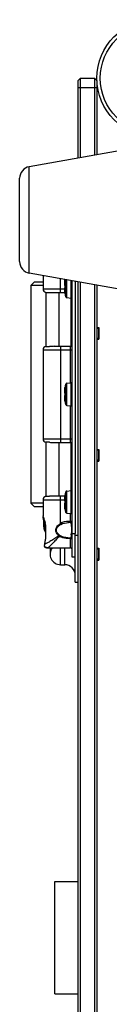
# Model space of a CAD drawing. Header units: millimetres. Extents: x 0 to 420, y 0 to 297.
# Tile 5 of 56: x 68.56 to 71.25, y 95.92 to 125.35. Entities that reach past the tile are written whole.
import ezdxf

# ---------------------------------------------------------------- set-up
doc = ezdxf.new("R2010")
doc.units = ezdxf.units.MM
doc.header["$LTSCALE"] = 23.1
doc.layers.get('0').update_dxf_attribs({"linetype": 'CONTINUOUS'})
doc.layers.add('02___PRT_ALL_AXES', color=7, linetype='CONTINUOUS')
doc.layers.add('AXES', color=7, linetype='CONTINUOUS')

msp = doc.modelspace()

# ---------------------------------------------------------------- linework, layer by layer
at = {"color": 7, "linetype": 'Continuous'}
for p, q in [((70.31153, 123.5258), (70.38153, 123.5958)), ((70.31153, 121.21192), (70.31153, 123.5258)), ((70.31153, 123.3158), (70.87153, 123.3158)), ((70.38153, 121.22436), (70.38153, 123.5958)), ((70.38153, 123.5958), (70.80153, 123.5958)), ((70.80153, 123.5958), (70.80153, 121.29903)), ((70.87153, 123.5258), (70.80153, 123.5958)), ((70.87153, 123.5258), (70.87153, 121.31147)), ((71.71153, 121.4608), (68.85027, 120.95214)), ((68.85027, 117.76947), (68.85027, 120.95214)), ((68.56153, 118.11407), (68.56153, 120.60754)), ((71.71153, 117.2608), (68.85027, 117.76947)), ((69.91282, 117.55514), (69.91247, 117.55355)), ((69.91247, 117.55355), (69.91265, 117.55361)), ((69.9125, 117.55275), (69.91464, 117.5635)), ((69.91442, 117.56319), (69.91282, 117.55514)), ((69.91342, 117.55717), (69.91305, 117.55538)), ((69.91376, 117.55884), (69.91342, 117.55717)), ((69.91405, 117.56038), (69.91376, 117.55884)), ((69.91432, 117.56178), (69.91405, 117.56038)), ((69.91454, 117.56302), (69.91432, 117.56178)), ((69.91465, 117.56448), (69.91442, 117.56319)), ((69.91445, 117.56833), (69.91515, 117.56793)), ((69.91465, 117.56448), (69.91474, 117.56422)), ((69.91502, 117.56625), (69.91474, 117.56422)), ((69.94638, 117.06036), (69.94638, 117.57461)), ((69.97617, 117.03759), (69.97617, 117.56931)), ((70.10731, 117.02612), (70.10731, 117.546)), ((70.22753, 117.52463), (70.22753, 109.98979)), ((70.31153, 78.30192), (70.31153, 117.50969)), ((70.38153, 78.31436), (70.38153, 117.49725)), ((69.89989, 117.28033), (69.8999, 117.27994)), ((69.91247, 117.18203), (69.91276, 117.1807)), ((69.91465, 117.17121), (69.91249, 117.182)), ((69.91276, 117.1807), (69.91318, 117.1787)), ((69.91318, 117.1787), (69.91357, 117.17679)), ((69.91484, 117.32406), (69.91322, 117.32371)), ((69.91353, 117.32619), (69.915, 117.32707)), ((69.91357, 117.17679), (69.91392, 117.17502)), ((69.915, 117.32709), (69.91361, 117.32679)), ((69.91392, 117.17502), (69.91423, 117.17343)), ((69.91428, 117.37398), (69.91426, 117.36956)), ((69.91426, 117.36956), (69.91427, 117.36779)), ((69.91515, 117.16702), (69.91445, 117.16725)), ((69.91465, 117.1711), (69.91502, 117.16862)), ((69.91486, 117.32781), (69.91479, 117.32704)), ((69.91497, 117.40496), (69.9148, 117.40035)), ((69.91499, 117.33003), (69.91486, 117.32781)), ((69.91499, 117.40554), (69.91497, 117.40496)), ((69.91515, 117.40141), (69.91497, 117.40142)), ((69.91515, 117.33061), (69.91497, 117.33062)), ((69.9152, 117.40409), (69.915, 117.40897)), ((69.91507, 117.324), (69.9152, 117.32793)), ((70.80153, 117.42258), (70.80153, 78.38903)), ((70.87153, 117.41014), (70.87153, 78.40147)), ((69.97617, 117.03759), (70.10731, 117.02612)), ((70.92753, 115.82079), (70.92753, 116.11479)), ((69.97617, 114.47798), (70.10731, 114.48946)), ((70.10731, 113.80612), (70.10731, 114.48946)), ((69.91282, 114.33514), (69.91247, 114.33355)), ((69.91247, 114.33355), (69.91265, 114.33361)), ((69.9125, 114.33275), (69.91464, 114.3435)), ((69.91442, 114.34319), (69.91282, 114.33514)), ((69.91342, 114.33717), (69.91305, 114.33538)), ((69.91376, 114.33884), (69.91342, 114.33717)), ((69.91405, 114.34038), (69.91376, 114.33884)), ((69.91432, 114.34178), (69.91405, 114.34038)), ((69.91454, 114.34302), (69.91432, 114.34178)), ((69.91465, 114.34448), (69.91442, 114.34319)), ((69.91445, 114.34833), (69.91515, 114.34793)), ((69.91465, 114.34448), (69.91474, 114.34422)), ((69.91502, 114.34625), (69.91474, 114.34422)), ((69.9152, 114.18409), (69.915, 114.18897)), ((69.94638, 113.84036), (69.94638, 114.45522)), ((69.97617, 113.81759), (69.97617, 114.47798)), ((69.89989, 114.06033), (69.8999, 114.05994)), ((69.91247, 113.96203), (69.91276, 113.9607)), ((69.91465, 113.95121), (69.91249, 113.962)), ((69.91276, 113.9607), (69.91318, 113.9587)), ((69.91318, 113.9587), (69.91357, 113.95679)), ((69.91484, 114.10406), (69.91322, 114.10371)), ((69.91353, 114.10619), (69.915, 114.10707)), ((69.91357, 113.95679), (69.91392, 113.95502)), ((69.915, 114.10709), (69.91361, 114.10679)), ((69.91392, 113.95502), (69.91423, 113.95343)), ((69.91428, 114.15398), (69.91426, 114.14956)), ((69.91426, 114.14956), (69.91427, 114.14779)), ((69.91515, 113.94702), (69.91445, 113.94725)), ((69.91465, 113.9511), (69.91502, 113.94862)), ((69.91486, 114.10781), (69.91479, 114.10704)), ((69.91497, 114.18496), (69.9148, 114.18035)), ((69.91499, 114.11003), (69.91486, 114.10781)), ((69.91499, 114.18554), (69.91497, 114.18496)), ((69.91515, 114.18141), (69.91497, 114.18142)), ((69.91515, 114.11061), (69.91497, 114.11062)), ((69.91507, 114.104), (69.9152, 114.10793)), ((69.97617, 113.81759), (70.10731, 113.80612)), ((70.92753, 112.18079), (70.92753, 112.47479)), ((69.97617, 111.25798), (70.10731, 111.26946)), ((69.97617, 110.59759), (69.97617, 111.25798)), ((70.10731, 110.58612), (70.10731, 111.26946)), ((69.91282, 111.11514), (69.91247, 111.11355)), ((69.91247, 111.11355), (69.91265, 111.11361)), ((69.9125, 111.11275), (69.91464, 111.1235)), ((69.91442, 111.12319), (69.91282, 111.11514)), ((69.91342, 111.11717), (69.91305, 111.11538)), ((69.91376, 111.11884), (69.91342, 111.11717)), ((69.91405, 111.12038), (69.91376, 111.11884)), ((69.91432, 111.12178), (69.91405, 111.12038)), ((69.91454, 111.12302), (69.91432, 111.12178)), ((69.91465, 111.12448), (69.91442, 111.12319)), ((69.91445, 111.12833), (69.91515, 111.12793)), ((69.91465, 111.12448), (69.91474, 111.12422)), ((69.91502, 111.12625), (69.91474, 111.12422)), ((69.91497, 110.96496), (69.9148, 110.96035)), ((69.91499, 110.96554), (69.91497, 110.96496)), ((69.91515, 110.96141), (69.91497, 110.96142)), ((69.9152, 110.96409), (69.915, 110.96897)), ((69.94638, 110.62036), (69.94638, 111.23522)), ((69.89989, 110.84033), (69.8999, 110.83994)), ((69.91247, 110.74203), (69.91276, 110.7407)), ((69.91465, 110.73121), (69.91249, 110.742)), ((69.91276, 110.7407), (69.91318, 110.7387)), ((69.91318, 110.7387), (69.91357, 110.73679)), ((69.91484, 110.88406), (69.91322, 110.88371)), ((69.91353, 110.88619), (69.915, 110.88707)), ((69.91357, 110.73679), (69.91392, 110.73502)), ((69.915, 110.88709), (69.91361, 110.88679)), ((69.91392, 110.73502), (69.91423, 110.73343)), ((69.91428, 110.93398), (69.91426, 110.92956)), ((69.91426, 110.92956), (69.91427, 110.92779)), ((69.91515, 110.72702), (69.91445, 110.72725)), ((69.91465, 110.7311), (69.91502, 110.72862)), ((69.91486, 110.88781), (69.91479, 110.88704)), ((69.91499, 110.89003), (69.91486, 110.88781)), ((69.91515, 110.89061), (69.91497, 110.89062)), ((69.91507, 110.884), (69.9152, 110.88793)), ((69.97617, 110.59759), (70.10731, 110.58612)), ((70.92753, 109.22329), (70.92753, 109.51729))]:
    msp.add_line(p, q, dxfattribs=at)
at = {"color": 3, "linetype": 'Continuous'}
for p, q in [((69.00398, 117.50779), (68.89898, 117.40278)), ((69.00402, 117.50779), (69.26153, 117.50779)), ((69.26153, 117.69636), (69.26153, 117.29779)), ((69.77953, 117.29779), (69.77953, 117.60427)), ((70.12253, 117.54329), (70.12253, 109.28979)), ((68.89898, 117.40278), (68.89898, 110.8928)), ((69.26153, 117.40278), (68.89898, 117.40278)), ((69.26153, 117.29779), (69.90066, 117.29779)), ((69.34553, 117.19491), (69.34553, 115.58067)), ((69.34553, 117.19491), (69.44411, 117.19359)), ((69.35688, 117.19473), (69.41486, 117.19392)), ((69.41486, 117.19392), (69.44411, 117.19359)), ((69.44411, 117.19359), (69.45021, 117.19353)), ((69.59971, 117.19279), (69.91023, 117.19279)), ((69.74453, 115.58279), (69.74453, 117.19279)), ((69.77953, 117.19279), (69.77954, 117.29779)), ((70.10853, 115.58279), (70.10853, 117.02612)), ((69.26153, 115.47779), (69.26153, 112.81779)), ((69.26153, 115.47779), (70.12253, 115.47779)), ((69.34553, 115.58067), (69.44508, 115.582)), ((69.44508, 115.582), (69.45025, 115.58205)), ((69.59965, 115.58279), (70.12253, 115.58279)), ((69.77953, 115.58279), (69.77953, 112.71279)), ((70.08753, 114.48773), (70.08753, 115.58279)), ((70.08753, 112.71279), (70.08753, 113.80785)), ((69.26153, 112.81779), (70.12253, 112.81779)), ((69.34553, 112.71491), (69.34553, 111.10067)), ((69.44438, 112.71359), (69.34553, 112.71491)), ((69.44438, 112.71359), (69.41504, 112.71392)), ((69.45022, 112.71353), (69.44438, 112.71359)), ((69.59959, 112.71279), (70.12253, 112.71279)), ((69.74453, 111.10279), (69.74453, 112.71279)), ((70.10853, 111.26946), (70.10853, 112.71279)), ((69.26153, 110.99779), (69.26153, 110.5199)), ((69.26153, 110.99779), (69.90066, 110.99779)), ((69.34553, 111.10067), (69.44508, 111.102)), ((69.44508, 111.102), (69.45025, 111.10205)), ((69.91023, 111.10279), (69.59965, 111.10279)), ((69.77954, 110.99779), (69.77953, 111.10279)), ((69.77953, 110.2861), (69.77954, 110.99779)), ((69.00398, 110.78779), (68.89898, 110.8928)), ((69.26153, 110.8928), (68.89898, 110.8928)), ((69.26153, 110.78779), (69.00402, 110.78779)), ((69.26999, 110.44613), (69.26998, 110.48883)), ((69.28209, 110.45879), (69.26998, 110.45879)), ((70.08753, 110.31529), (70.08753, 110.58785)), ((69.33349, 110.24879), (69.33349, 109.81733)), ((69.79575, 110.25965), (69.77953, 110.2861)), ((70.02277, 110.31529), (70.02277, 110.35029)), ((70.12253, 110.35029), (70.02277, 110.35029)), ((70.08753, 110.31529), (70.02277, 110.31529)), ((69.74854, 109.91271), (69.74627, 109.91015)), ((70.00451, 109.8355), (70.00451, 109.86029)), ((70.00451, 109.86029), (70.08753, 109.86029)), ((70.08753, 109.8355), (70.00451, 109.8355)), ((70.08753, 109.8355), (70.08753, 109.86029)), ((70.08753, 109.67), (70.08753, 109.8355)), ((70.12253, 109.98979), (70.22753, 109.98979)), ((70.22753, 108.53029), (70.22753, 109.98979)), ((70.31153, 109.93029), (70.22753, 109.93029)), ((69.37557, 109.56279), (70.08755, 109.56279)), ((69.47153, 109.56279), (69.47153, 109.37029)), ((69.78653, 109.37029), (69.78652, 109.56279)), ((69.91253, 109.05529), (69.91253, 109.56279)), ((70.08753, 109.66779), (70.08753, 109.67)), ((70.08754, 109.56279), (70.08753, 109.66779)), ((69.78652, 109.14794), (69.78653, 109.37029)), ((70.12253, 109.28979), (70.22753, 109.28979)), ((69.78653, 109.05529), (69.78652, 109.14794)), ((69.78653, 109.05529), (69.91253, 109.05529)), ((70.22753, 108.53029), (70.31153, 108.53029))]:
    msp.add_line(p, q, dxfattribs=at)
at = {"color": 2, "linetype": 'Continuous'}
for p, q in [((70.92753, 116.11479), (70.87153, 116.11479)), ((70.92753, 115.82079), (70.87153, 115.82079)), ((70.92753, 112.47479), (70.87153, 112.47479)), ((70.92753, 112.18079), (70.87153, 112.18079)), ((70.92753, 109.51729), (70.87153, 109.51729)), ((70.92753, 109.22329), (70.87153, 109.22329))]:
    msp.add_line(p, q, dxfattribs=at)
at = {"color": 7, "linetype": 'Continuous'}
for points in [[(69.91247, 117.55355), (69.91035, 117.54341), (69.90806, 117.53146), (69.90603, 117.51967), (69.90428, 117.50812), (69.9028, 117.49691), (69.90162, 117.4861), (69.90073, 117.47578), (69.90015, 117.46603), (69.89989, 117.4569), (69.8999, 117.45563)], [(69.91247, 117.55268), (69.91036, 117.54259), (69.90805, 117.53054), (69.90602, 117.5187), (69.90427, 117.5071), (69.90279, 117.49582), (69.90161, 117.48494), (69.90073, 117.4745), (69.90015, 117.46459), (69.89989, 117.45525), (69.89995, 117.44662), (69.90036, 117.43877), (69.90109, 117.43185), (69.90215, 117.42592), (69.90352, 117.42092), (69.90524, 117.41679), (69.90739, 117.41337), (69.91022, 117.41059)], [(69.91305, 117.55538), (69.91266, 117.55352), (69.91247, 117.55268)], [(69.91445, 117.56833), (69.91429, 117.56739), (69.91433, 117.5658), (69.91465, 117.56448)], [(69.91474, 117.56422), (69.91472, 117.56409), (69.91463, 117.56358), (69.91454, 117.56302)], [(69.91361, 117.32679), (69.91022, 117.32499), (69.90739, 117.32221), (69.90524, 117.31879), (69.90352, 117.31466), (69.90215, 117.30966), (69.90109, 117.30373), (69.90036, 117.29681), (69.89995, 117.28896), (69.89989, 117.27866)], [(69.89989, 117.27866), (69.90015, 117.26953), (69.90073, 117.25979), (69.90162, 117.24947), (69.9028, 117.23867), (69.90428, 117.22745), (69.90603, 117.21591), (69.90806, 117.20412), (69.91035, 117.19217), (69.91247, 117.18203)], [(69.91322, 117.32371), (69.90989, 117.32194), (69.90712, 117.31921), (69.90502, 117.31587), (69.90336, 117.31186), (69.90204, 117.30703), (69.90103, 117.30131), (69.90033, 117.29464), (69.89995, 117.28705)], [(69.91022, 117.41059), (69.91361, 117.40879), (69.91479, 117.40853)], [(69.91423, 117.17343), (69.91449, 117.17202), (69.9146, 117.1714), (69.91465, 117.1711)], [(69.91429, 117.41138), (69.91426, 117.41146), (69.91428, 117.41141), (69.91435, 117.41118), (69.91445, 117.41077), (69.91456, 117.41019), (69.91467, 117.40948), (69.91478, 117.40863)], [(69.91433, 117.38058), (69.91428, 117.37063), (69.91426, 117.36602)], [(69.91426, 117.36602), (69.91428, 117.3616), (69.91433, 117.355), (69.91444, 117.34841), (69.91459, 117.34182), (69.9148, 117.33523), (69.91498, 117.33045)], [(69.91465, 117.1711), (69.91433, 117.16978), (69.91429, 117.16819), (69.91445, 117.16725)], [(69.91487, 117.32442), (69.91478, 117.32349), (69.91468, 117.32267), (69.91457, 117.32199), (69.91446, 117.32144), (69.91437, 117.32105), (69.91431, 117.32085)], [(69.9148, 117.40035), (69.91459, 117.39376), (69.91444, 117.38717), (69.91433, 117.38058)], [(69.91497, 117.40142), (69.91481, 117.397), (69.9146, 117.39041), (69.91444, 117.38382), (69.91434, 117.37722)], [(69.91478, 117.40863), (69.91487, 117.40766), (69.91494, 117.40659), (69.91499, 117.40541), (69.91502, 117.40415), (69.91501, 117.40281), (69.91497, 117.40143)], [(69.91498, 117.33045), (69.91501, 117.32911), (69.91502, 117.32781), (69.91499, 117.32659), (69.91494, 117.32546), (69.91487, 117.32442)], [(69.91247, 114.33355), (69.91035, 114.32341), (69.90806, 114.31146), (69.90603, 114.29967), (69.90428, 114.28812), (69.9028, 114.27691), (69.90162, 114.2661), (69.90073, 114.25578), (69.90015, 114.24603), (69.89989, 114.2369), (69.8999, 114.23563)], [(69.91247, 114.33268), (69.91036, 114.32259), (69.90805, 114.31054), (69.90602, 114.2987), (69.90427, 114.2871), (69.90279, 114.27582), (69.90161, 114.26494), (69.90073, 114.2545), (69.90015, 114.24459), (69.89989, 114.23525), (69.89995, 114.22662), (69.90036, 114.21877), (69.90109, 114.21185), (69.90215, 114.20592), (69.90352, 114.20092), (69.90524, 114.19679), (69.90739, 114.19337), (69.91022, 114.19059)], [(69.91022, 114.19059), (69.91361, 114.18879), (69.91479, 114.18853)], [(69.91305, 114.33538), (69.91266, 114.33352), (69.91247, 114.33268)], [(69.91429, 114.19138), (69.91426, 114.19146), (69.91428, 114.19141), (69.91435, 114.19118), (69.91445, 114.19077), (69.91456, 114.19019), (69.91467, 114.18948), (69.91478, 114.18863)], [(69.91445, 114.34833), (69.91429, 114.34739), (69.91433, 114.3458), (69.91465, 114.34448)], [(69.91474, 114.34422), (69.91472, 114.34409), (69.91463, 114.34358), (69.91454, 114.34302)], [(69.91478, 114.18863), (69.91487, 114.18766), (69.91494, 114.18659), (69.91499, 114.18541), (69.91502, 114.18415), (69.91501, 114.18281), (69.91497, 114.18143)], [(69.91361, 114.10679), (69.91022, 114.10499), (69.90739, 114.10221), (69.90524, 114.09879), (69.90352, 114.09466), (69.90215, 114.08966), (69.90109, 114.08373), (69.90036, 114.07681), (69.89995, 114.06896), (69.89989, 114.05866)], [(69.89989, 114.05866), (69.90015, 114.04953), (69.90073, 114.03979), (69.90162, 114.02947), (69.9028, 114.01867), (69.90428, 114.00745), (69.90603, 113.99591), (69.90806, 113.98412), (69.91035, 113.97217), (69.91247, 113.96203)], [(69.91322, 114.10371), (69.90989, 114.10194), (69.90712, 114.09921), (69.90502, 114.09587), (69.90336, 114.09186), (69.90204, 114.08703), (69.90103, 114.08131), (69.90033, 114.07464), (69.89995, 114.06705)], [(69.91423, 113.95343), (69.91449, 113.95202), (69.9146, 113.9514), (69.91465, 113.9511)], [(69.91433, 114.16058), (69.91428, 114.15063), (69.91426, 114.14602)], [(69.91426, 114.14602), (69.91428, 114.1416), (69.91433, 114.135), (69.91444, 114.12841), (69.91459, 114.12182), (69.9148, 114.11523), (69.91498, 114.11045)], [(69.91465, 113.9511), (69.91433, 113.94978), (69.91429, 113.94819), (69.91445, 113.94725)], [(69.91487, 114.10442), (69.91478, 114.10349), (69.91468, 114.10267), (69.91457, 114.10199), (69.91446, 114.10144), (69.91437, 114.10105), (69.91431, 114.10085)], [(69.9148, 114.18035), (69.91459, 114.17376), (69.91444, 114.16717), (69.91433, 114.16058)], [(69.91497, 114.18142), (69.91481, 114.177), (69.9146, 114.17041), (69.91444, 114.16382), (69.91434, 114.15722)], [(69.91498, 114.11045), (69.91501, 114.10911), (69.91502, 114.10781), (69.91499, 114.10659), (69.91494, 114.10546), (69.91487, 114.10442)], [(69.91247, 111.11355), (69.91035, 111.10341), (69.90806, 111.09146), (69.90603, 111.07967), (69.90428, 111.06812), (69.9028, 111.05691), (69.90162, 111.0461), (69.90073, 111.03578), (69.90015, 111.02603), (69.89989, 111.0169), (69.8999, 111.01563)], [(69.91247, 111.11268), (69.91036, 111.10259), (69.90805, 111.09054), (69.90602, 111.0787), (69.90427, 111.0671), (69.90279, 111.05582), (69.90161, 111.04494), (69.90073, 111.0345), (69.90015, 111.02459), (69.89989, 111.01525), (69.89995, 111.00662), (69.90036, 110.99877), (69.90109, 110.99185), (69.90215, 110.98592), (69.90352, 110.98092), (69.90524, 110.97679), (69.90739, 110.97337), (69.91022, 110.97059)], [(69.91022, 110.97059), (69.91361, 110.96879), (69.91479, 110.96853)], [(69.91305, 111.11538), (69.91266, 111.11352), (69.91247, 111.11268)], [(69.91429, 110.97138), (69.91426, 110.97146), (69.91428, 110.97141), (69.91435, 110.97118), (69.91445, 110.97077), (69.91456, 110.97019), (69.91467, 110.96948), (69.91478, 110.96863)], [(69.91445, 111.12833), (69.91429, 111.12739), (69.91433, 111.1258), (69.91465, 111.12448)], [(69.9148, 110.96035), (69.91459, 110.95376), (69.91444, 110.94717), (69.91433, 110.94058)], [(69.91497, 110.96142), (69.91481, 110.957), (69.9146, 110.95041), (69.91444, 110.94382), (69.91434, 110.93722)], [(69.91474, 111.12422), (69.91472, 111.12409), (69.91463, 111.12358), (69.91454, 111.12302)], [(69.91478, 110.96863), (69.91487, 110.96766), (69.91494, 110.96659), (69.91499, 110.96541), (69.91502, 110.96415), (69.91501, 110.96281), (69.91497, 110.96143)], [(69.91361, 110.88679), (69.91022, 110.88499), (69.90739, 110.88221), (69.90524, 110.87879), (69.90352, 110.87466), (69.90215, 110.86966), (69.90109, 110.86373), (69.90036, 110.85681), (69.89995, 110.84896), (69.89989, 110.83866)], [(69.89989, 110.83866), (69.90015, 110.82953), (69.90073, 110.81979), (69.90162, 110.80947), (69.9028, 110.79867), (69.90428, 110.78745), (69.90603, 110.77591), (69.90806, 110.76412), (69.91035, 110.75217), (69.91247, 110.74203)], [(69.91322, 110.88371), (69.90989, 110.88194), (69.90712, 110.87921), (69.90502, 110.87587), (69.90336, 110.87186), (69.90204, 110.86703), (69.90103, 110.86131), (69.90033, 110.85464), (69.89995, 110.84705)], [(69.91423, 110.73343), (69.91449, 110.73202), (69.9146, 110.7314), (69.91465, 110.7311)], [(69.91433, 110.94058), (69.91428, 110.93063), (69.91426, 110.92602)], [(69.91426, 110.92602), (69.91428, 110.9216), (69.91433, 110.915), (69.91444, 110.90841), (69.91459, 110.90182), (69.9148, 110.89523), (69.91498, 110.89045)], [(69.91465, 110.7311), (69.91433, 110.72978), (69.91429, 110.72819), (69.91445, 110.72725)], [(69.91487, 110.88442), (69.91478, 110.88349), (69.91468, 110.88267), (69.91457, 110.88199), (69.91446, 110.88144), (69.91437, 110.88105), (69.91431, 110.88085)], [(69.91498, 110.89045), (69.91501, 110.88911), (69.91502, 110.88781), (69.91499, 110.88659), (69.91494, 110.88546), (69.91487, 110.88442)]]:
    msp.add_lwpolyline(points, dxfattribs=at)
at = {"color": 3, "linetype": 'Continuous'}
for points in [[(69.34553, 115.58067), (69.39106, 115.58135), (69.41573, 115.58167), (69.44508, 115.582)], [(69.41504, 112.71392), (69.37093, 112.71451), (69.35683, 112.71473)], [(69.34553, 111.10067), (69.39106, 111.10135), (69.41573, 111.10167), (69.44508, 111.102)], [(69.26999, 110.44613), (69.2702, 110.41485), (69.27062, 110.38459), (69.27124, 110.35553), (69.27205, 110.32785), (69.27303, 110.30172), (69.27418, 110.27717), (69.27546, 110.25437), (69.27688, 110.23332), (69.27843, 110.21395), (69.28011, 110.19611), (69.28197, 110.17946), (69.28407, 110.16367), (69.28652, 110.14817), (69.28954, 110.13235), (69.29341, 110.11572), (69.29861, 110.09753), (69.30545, 110.07813), (69.31423, 110.0578), (69.32529, 110.03683), (69.33349, 110.024)]]:
    msp.add_lwpolyline(points, dxfattribs=at)
at = {"color": 7, "linetype": 'Continuous'}
for radius in [1.75, 1.645]:
    msp.add_circle((72.62153, 123.5958), radius, dxfattribs=at)
for centre, radius, start, end in [((68.91153, 120.60754), 0.35, 100.080598, 180), ((68.91153, 118.11407), 0.35, 180, 259.919402), ((70.31215, 117.44508), 0.41244, 175.170209, 175.387774), ((70.34584, 117.44214), 0.44626, 173.980895, 175.158185), ((70.38287, 117.43833), 0.48349, 173.601666, 173.992098), ((70.41195, 117.43504), 0.51275, 172.760799, 173.597613), ((70.44183, 117.43127), 0.54287, 172.239909, 172.764331), ((70.4637, 117.4283), 0.56494, 171.726334, 172.240033), ((70.48409, 117.42533), 0.58554, 171.174686, 171.726431), ((70.50347, 117.42232), 0.60516, 170.479423, 171.174288), ((70.51866, 117.41978), 0.62055, 169.987142, 170.480638), ((70.52715, 117.41829), 0.62918, 169.494395, 169.987415), ((70.53328, 117.41715), 0.63541, 169.035606, 169.49435), ((70.54045, 117.41577), 0.64272, 167.693717, 169.036061), ((70.78053, 117.36779), 0.889, 166.202945, 166.962816), ((69.79794, 117.58373), 0.11844, 350.164755, 350.504842), ((69.83926, 117.57689), 0.07655, 350.447851, 351.573484), ((69.92203, 117.56635), 0.00706, 167.052245, 182.44375), ((69.92196, 117.56634), 0.00699, 182.445799, 186.329652), ((70.31258, 117.28971), 0.41291, 184.700408, 185.062615), ((70.34323, 117.29247), 0.44368, 185.068788, 185.962316), ((70.37964, 117.29623), 0.48029, 185.95764, 186.525008), ((70.40909, 117.2996), 0.50992, 186.525571, 187.169325), ((70.43952, 117.30343), 0.5406, 187.168876, 187.807864), ((70.46562, 117.307), 0.56694, 187.806987, 188.361537), ((70.4885, 117.31036), 0.59007, 188.3612, 188.911997), ((70.50725, 117.31329), 0.60904, 188.911591, 189.449182), ((70.52433, 117.31614), 0.62636, 189.449361, 190.091242), ((70.53594, 117.31819), 0.63814, 190.090261, 190.537371), ((70.54296, 117.3195), 0.64529, 190.537476, 191.031532), ((70.55044, 117.32095), 0.65291, 191.031075, 192.288108), ((70.80166, 117.36601), 0.88721, 177.713324, 179.808701), ((70.80155, 117.36601), 0.8871, 179.808602, 182.286795), ((70.78053, 117.36779), 0.889, 193.037184, 200.231721), ((69.92202, 117.1686), 0.00705, 178.137264, 192.967176), ((69.84774, 117.4041), 0.06747, 357.712587, 358.438364), ((69.84918, 117.32796), 0.06603, 359.975886, 2.301008), ((69.84965, 117.40406), 0.06556, 358.432576, 0.027149), ((69.97922, 117.07246), 0.035, 200.231721, 265), ((70.10853, 117.04007), 0.014, 265, 360), ((70.10853, 114.47551), 0.014, 0, 95), ((70.31215, 114.22508), 0.41244, 175.170209, 175.387774), ((70.34584, 114.22214), 0.44626, 173.980895, 175.158185), ((70.38287, 114.21833), 0.48349, 173.601666, 173.992098), ((70.41195, 114.21504), 0.51275, 172.760799, 173.597613), ((70.44183, 114.21127), 0.54287, 172.239909, 172.764331), ((70.4637, 114.2083), 0.56494, 171.726334, 172.240033), ((70.48409, 114.20533), 0.58554, 171.174686, 171.726431), ((70.50347, 114.20232), 0.60516, 170.479423, 171.174288), ((70.51866, 114.19978), 0.62055, 169.987142, 170.480638), ((70.52715, 114.19829), 0.62918, 169.494395, 169.987415), ((70.53328, 114.19715), 0.63541, 169.035606, 169.49435), ((70.54045, 114.19577), 0.64272, 167.693717, 169.036061), ((70.78053, 114.14779), 0.889, 159.768279, 166.962816), ((69.79794, 114.36373), 0.11844, 350.164755, 350.504842), ((69.83926, 114.35689), 0.07655, 350.447851, 351.573484), ((69.92203, 114.34635), 0.00706, 167.052245, 182.44375), ((69.92196, 114.34634), 0.00699, 182.445799, 186.329652), ((69.97922, 114.44312), 0.035, 95, 159.768279), ((70.31258, 114.06971), 0.41291, 184.700408, 185.062615), ((70.34323, 114.07247), 0.44368, 185.068788, 185.962316), ((70.37964, 114.07623), 0.48029, 185.95764, 186.525008), ((70.40909, 114.0796), 0.50992, 186.525571, 187.169325), ((70.43952, 114.08343), 0.5406, 187.168876, 187.807864), ((70.46562, 114.087), 0.56694, 187.806987, 188.361537), ((70.4885, 114.09036), 0.59007, 188.3612, 188.911997), ((70.50725, 114.09329), 0.60904, 188.911591, 189.449182), ((70.52433, 114.09614), 0.62636, 189.449361, 190.091242), ((70.53594, 114.09819), 0.63814, 190.090261, 190.537371), ((70.54296, 114.0995), 0.64529, 190.537476, 191.031532), ((70.55044, 114.10095), 0.65291, 191.031075, 192.288108), ((70.80166, 114.14601), 0.88721, 177.713324, 179.808701), ((70.80155, 114.14601), 0.8871, 179.808602, 182.286795), ((70.78053, 114.14779), 0.889, 193.037184, 200.231721), ((69.92202, 113.9486), 0.00705, 178.137264, 192.967176), ((69.84774, 114.1841), 0.06747, 357.712587, 358.438364), ((69.84918, 114.10796), 0.06603, 359.975886, 2.301008), ((69.84965, 114.18406), 0.06556, 358.432576, 0.027149), ((69.97922, 113.85246), 0.035, 200.231721, 265), ((70.10853, 113.82007), 0.014, 265, 360), ((69.97922, 111.22312), 0.035, 95, 159.768279), ((70.10853, 111.25551), 0.014, 0, 95), ((70.31215, 111.00508), 0.41244, 175.170209, 175.387774), ((70.34584, 111.00214), 0.44626, 173.980895, 175.158185), ((70.38287, 110.99833), 0.48349, 173.601666, 173.992098), ((70.41195, 110.99504), 0.51275, 172.760799, 173.597613), ((70.44183, 110.99127), 0.54287, 172.239909, 172.764331), ((70.4637, 110.9883), 0.56494, 171.726334, 172.240033), ((70.48409, 110.98533), 0.58554, 171.174686, 171.726431), ((70.50347, 110.98232), 0.60516, 170.479423, 171.174288), ((70.51866, 110.97978), 0.62055, 169.987142, 170.480638), ((70.52715, 110.97829), 0.62918, 169.494395, 169.987415), ((70.53328, 110.97715), 0.63541, 169.035606, 169.49435), ((70.54045, 110.97577), 0.64272, 167.693717, 169.036061), ((70.78053, 110.92779), 0.889, 159.768279, 166.962816), ((70.80166, 110.92601), 0.88721, 177.713324, 179.808701), ((69.79794, 111.14373), 0.11844, 350.164755, 350.504842), ((69.83926, 111.13689), 0.07655, 350.447851, 351.573484), ((69.92203, 111.12635), 0.00706, 167.052245, 182.44375), ((69.92196, 111.12634), 0.00699, 182.445799, 186.329652), ((69.84774, 110.9641), 0.06747, 357.712587, 358.438364), ((69.84965, 110.96406), 0.06556, 358.432576, 0.027149), ((70.31258, 110.84971), 0.41291, 184.700408, 185.062615), ((70.34323, 110.85247), 0.44368, 185.068788, 185.962316), ((70.37964, 110.85623), 0.48029, 185.95764, 186.525008), ((70.40909, 110.8596), 0.50992, 186.525571, 187.169325), ((70.43952, 110.86343), 0.5406, 187.168876, 187.807864), ((70.46562, 110.867), 0.56694, 187.806987, 188.361537), ((70.4885, 110.87036), 0.59007, 188.3612, 188.911997), ((70.50725, 110.87329), 0.60904, 188.911591, 189.449182), ((70.52433, 110.87614), 0.62636, 189.449361, 190.091242), ((70.53594, 110.87819), 0.63814, 190.090261, 190.537371), ((70.54296, 110.8795), 0.64529, 190.537476, 191.031532), ((70.55044, 110.88095), 0.65291, 191.031075, 192.288108), ((70.80155, 110.92601), 0.8871, 179.808602, 182.286795), ((70.78053, 110.92779), 0.889, 193.037184, 200.231721), ((69.92202, 110.7286), 0.00705, 178.137264, 192.967176), ((69.84918, 110.88796), 0.06603, 359.975886, 2.301008), ((69.97922, 110.63246), 0.035, 200.231721, 265), ((70.10853, 110.60007), 0.014, 265, 360)]:
    msp.add_arc(centre, radius, start, end, dxfattribs=at)
at = {"color": 3, "linetype": 'Continuous'}
for centre, radius, start, end in [((69.36653, 117.29779), 0.105, 180, 258.463041), ((69.60098, 132.48838), 15.29559, 269.435211, 269.995246), ((69.36653, 115.47779), 0.105, 101.536959, 180), ((69.60096, 100.2826), 15.30019, 90.00493, 90.564386), ((69.36653, 112.81779), 0.105, 180, 258.463041), ((69.6003, 127.87975), 15.16696, 269.433034, 269.997294), ((69.36653, 110.99779), 0.105, 101.536959, 180), ((69.60096, 95.8026), 15.30019, 90.00493, 90.564386), ((69.57121, 110.1753), 0.28064, 162.513964, 211.867574), ((69.5719, 110.17497), 0.2814, 150.232663, 162.492509), ((70.08753, 110.35029), 0.035, 269.999546, 0.000692), ((69.48353, 109.55519), 0.44502, 53.453109, 55.152765), ((71.04057, 110.98471), 1.68223, 219.247263, 219.700252), ((70.08753, 109.82529), 0.035, 359.999315, 89.999934), ((68.85455, 110.05306), 1.25691, 355.172892, 356.950108), ((68.49629, 110.07354), 1.61575, 356.90074, 357.636506), ((69.53846, 109.60499), 0.2389, 176.401889, 179.193565), ((69.39083, 109.66112), 0.09902, 228.798123, 236.8309), ((69.78653, 109.37029), 0.315, 142.31973, 270), ((70.08753, 109.52779), 0.035, 0, 89.982877), ((69.91253, 108.74029), 0.315, 0, 90)]:
    msp.add_arc(centre, radius, start, end, dxfattribs=at)
at = {"color": 7, "linetype": 'Continuous'}
for points, knots in [([(69.90104, 117.47825), (69.9003, 117.46905), (69.89965, 117.45604), (69.90027, 117.43993), (69.90135, 117.43067), (69.90307, 117.4235), (69.90534, 117.41845), (69.90866, 117.41538), (69.91136, 117.41547), (69.91248, 117.41582)], [0, 0, 0, 0, 0.40497951, 0.57027214, 0.70696133, 0.81386608, 0.8921847, 0.94844228, 1, 1, 1, 1]), ([(69.91499, 117.56567), (69.91507, 117.56622), (69.915, 117.56678), (69.91534, 117.56787), (69.91515, 117.56793)], [0, 0, 0, 0, 0.73359247, 1, 1, 1, 1]), ([(69.91248, 117.31647), (69.91138, 117.31691), (69.90875, 117.31727), (69.90531, 117.3145), (69.90305, 117.30966), (69.90133, 117.30275), (69.90026, 117.2937), (69.89965, 117.27782), (69.90032, 117.26498), (69.90106, 117.25587)], [0, 0, 0, 0, 0.05289895, 0.10773313, 0.1839819, 0.28934289, 0.42539485, 0.59109274, 1, 1, 1, 1]), ([(69.91081, 117.32247), (69.911, 117.32287), (69.91173, 117.32422), (69.91268, 117.32549), (69.91353, 117.32619)], [0, 0, 0, 0, 0.28571018, 1, 1, 1, 1]), ([(69.915, 117.40897), (69.91484, 117.41075), (69.91484, 117.41275), (69.91318, 117.41605), (69.91248, 117.41582)], [0, 0, 0, 0, 0.70845682, 1, 1, 1, 1]), ([(69.91248, 117.31647), (69.9132, 117.31618), (69.91436, 117.31848), (69.91472, 117.32081), (69.91499, 117.32288), (69.91507, 117.324)], [0, 0, 0, 0, 0.2832854, 0.59333476, 1, 1, 1, 1]), ([(69.91515, 117.16702), (69.91524, 117.16701), (69.91516, 117.16761), (69.91515, 117.16819), (69.91491, 117.16962), (69.91475, 117.17062), (69.91465, 117.17121)], [0, 0, 0, 0, 0.06427893, 0.25700977, 0.57310595, 1, 1, 1, 1]), ([(69.90104, 114.25825), (69.9003, 114.24905), (69.89965, 114.23604), (69.90027, 114.21993), (69.90135, 114.21067), (69.90307, 114.2035), (69.90534, 114.19845), (69.90866, 114.19538), (69.91136, 114.19547), (69.91248, 114.19582)], [0, 0, 0, 0, 0.40497951, 0.57027214, 0.70696133, 0.81386608, 0.8921847, 0.94844228, 1, 1, 1, 1]), ([(69.915, 114.18897), (69.91484, 114.19075), (69.91484, 114.19275), (69.91318, 114.19605), (69.91248, 114.19582)], [0, 0, 0, 0, 0.70845682, 1, 1, 1, 1]), ([(69.91499, 114.34567), (69.91507, 114.34622), (69.915, 114.34678), (69.91534, 114.34787), (69.91515, 114.34793)], [0, 0, 0, 0, 0.73359247, 1, 1, 1, 1]), ([(69.91248, 114.09647), (69.91138, 114.09691), (69.90875, 114.09727), (69.90531, 114.0945), (69.90305, 114.08966), (69.90133, 114.08275), (69.90026, 114.0737), (69.89965, 114.05782), (69.90032, 114.04498), (69.90106, 114.03587)], [0, 0, 0, 0, 0.05289895, 0.10773313, 0.1839819, 0.28934289, 0.42539485, 0.59109274, 1, 1, 1, 1]), ([(69.91081, 114.10247), (69.911, 114.10287), (69.91173, 114.10422), (69.91268, 114.10549), (69.91353, 114.10619)], [0, 0, 0, 0, 0.28571018, 1, 1, 1, 1]), ([(69.91248, 114.09647), (69.9132, 114.09618), (69.91436, 114.09848), (69.91472, 114.10081), (69.91499, 114.10288), (69.91507, 114.104)], [0, 0, 0, 0, 0.2832854, 0.59333476, 1, 1, 1, 1]), ([(69.91515, 113.94702), (69.91524, 113.94701), (69.91516, 113.94761), (69.91515, 113.94819), (69.91491, 113.94962), (69.91475, 113.95062), (69.91465, 113.95121)], [0, 0, 0, 0, 0.06427893, 0.25700977, 0.57310595, 1, 1, 1, 1]), ([(69.90104, 111.03825), (69.9003, 111.02905), (69.89965, 111.01604), (69.90027, 110.99993), (69.90135, 110.99067), (69.90307, 110.9835), (69.90534, 110.97845), (69.90866, 110.97538), (69.91136, 110.97547), (69.91248, 110.97582)], [0, 0, 0, 0, 0.40497951, 0.57027214, 0.70696133, 0.81386608, 0.8921847, 0.94844228, 1, 1, 1, 1]), ([(69.915, 110.96897), (69.91484, 110.97075), (69.91484, 110.97275), (69.91318, 110.97605), (69.91248, 110.97582)], [0, 0, 0, 0, 0.70845682, 1, 1, 1, 1]), ([(69.91499, 111.12567), (69.91507, 111.12622), (69.915, 111.12678), (69.91534, 111.12787), (69.91515, 111.12793)], [0, 0, 0, 0, 0.73359247, 1, 1, 1, 1]), ([(69.91248, 110.87647), (69.91138, 110.87691), (69.90875, 110.87727), (69.90531, 110.8745), (69.90305, 110.86966), (69.90133, 110.86275), (69.90026, 110.8537), (69.89965, 110.83782), (69.90032, 110.82498), (69.90106, 110.81587)], [0, 0, 0, 0, 0.05289895, 0.10773313, 0.1839819, 0.28934289, 0.42539485, 0.59109274, 1, 1, 1, 1]), ([(69.91081, 110.88247), (69.911, 110.88287), (69.91173, 110.88422), (69.91268, 110.88549), (69.91353, 110.88619)], [0, 0, 0, 0, 0.28571018, 1, 1, 1, 1]), ([(69.91248, 110.87647), (69.9132, 110.87618), (69.91436, 110.87848), (69.91472, 110.88081), (69.91499, 110.88288), (69.91507, 110.884)], [0, 0, 0, 0, 0.2832854, 0.59333476, 1, 1, 1, 1]), ([(69.91515, 110.72702), (69.91524, 110.72701), (69.91516, 110.72761), (69.91515, 110.72819), (69.91491, 110.72962), (69.91475, 110.73062), (69.91465, 110.73121)], [0, 0, 0, 0, 0.06427893, 0.25700977, 0.57310595, 1, 1, 1, 1])]:
    msp.add_open_spline(points, degree=3, knots=knots, dxfattribs=at)
for points in [[(69.91248, 117.31647), (69.9124, 117.31835), (69.91319, 117.32039), (69.91449, 117.32173)], [(69.91248, 117.41582), (69.91241, 117.41396), (69.91317, 117.41194), (69.91446, 117.41059)], [(69.91248, 114.19582), (69.91241, 114.19396), (69.91317, 114.19194), (69.91446, 114.19059)], [(69.91248, 114.09647), (69.9124, 114.09835), (69.91319, 114.10039), (69.91449, 114.10173)], [(69.91248, 110.97582), (69.91241, 110.97396), (69.91317, 110.97194), (69.91446, 110.97059)], [(69.91248, 110.87647), (69.9124, 110.87835), (69.91319, 110.88039), (69.91449, 110.88173)]]:
    msp.add_open_spline(points, degree=3, dxfattribs=at)
at = {"color": 3, "linetype": 'Continuous'}
for points, knots in [([(69.33349, 110.24879), (69.33349, 110.28228), (69.32498, 110.34421), (69.29734, 110.42239), (69.27472, 110.47767), (69.26153, 110.50835), (69.26153, 110.5199)], [0, 0, 0, 0, 0.35632015, 0.65715889, 0.87706023, 1, 1, 1, 1]), ([(69.73778, 109.92041), (69.70912, 109.9443), (69.66975, 109.98637), (69.64031, 110.05648), (69.63917, 110.13338), (69.69013, 110.21811), (69.74844, 110.26514), (69.77953, 110.2861)], [0, 0, 0, 0, 0.24950212, 0.37488002, 0.50075756, 0.74925769, 1, 1, 1, 1]), ([(69.79575, 110.25965), (69.76585, 110.24287), (69.71065, 110.20339), (69.65506, 110.13111), (69.6555, 110.05984), (69.6875, 109.99781), (69.72631, 109.96248), (69.75406, 109.94273)], [0, 0, 0, 0, 0.2511078, 0.49908016, 0.62506131, 0.75049276, 1, 1, 1, 1]), ([(70.08753, 110.31529), (70.08979, 110.31529), (70.0946, 110.30775), (70.10107, 110.28283), (70.10439, 110.2565), (70.10628, 110.23626)], [0, 0, 0, 0, 0.08194405, 0.26235062, 1, 1, 1, 1]), ([(70.10628, 110.23626), (70.10771, 110.2211), (70.11298, 110.14477), (70.1132, 110.06812), (70.11066, 110.00691)], [0, 0, 0, 0, 0.19910688, 1, 1, 1, 1]), ([(69.73779, 109.92039), (69.69634, 109.89322), (69.61591, 109.8407), (69.50071, 109.76746), (69.40081, 109.70944), (69.33804, 109.678), (69.30983, 109.67083)], [0, 0, 0, 0, 0.29954346, 0.5808271, 0.82410903, 1, 1, 1, 1]), ([(69.30983, 109.67083), (69.31321, 109.68186), (69.32646, 109.72959), (69.33349, 109.77931), (69.33349, 109.81733)], [0, 0, 0, 0, 0.23282514, 1, 1, 1, 1]), ([(69.74627, 109.91015), (69.71172, 109.87161), (69.64617, 109.79708), (69.55237, 109.69438), (69.47351, 109.617), (69.42356, 109.57311), (69.39992, 109.565)], [0, 0, 0, 0, 0.31651895, 0.60771682, 0.84717627, 1, 1, 1, 1]), ([(69.73782, 109.92041), (69.73948, 109.92255), (69.74507, 109.92985), (69.75056, 109.93726), (69.75406, 109.94273)], [0, 0, 0, 0, 0.29412791, 1, 1, 1, 1]), ([(69.7667, 109.93329), (69.76551, 109.93209), (69.75923, 109.92542), (69.75329, 109.91845), (69.74854, 109.91271)], [0, 0, 0, 0, 0.18538767, 1, 1, 1, 1]), ([(70.00451, 109.8355), (69.93703, 109.83622), (69.84434, 109.85217), (69.76631, 109.89872), (69.74854, 109.91271)], [0, 0, 0, 0, 0.74895049, 1, 1, 1, 1]), ([(70.107, 109.94729), (70.10586, 109.93402), (70.10371, 109.91197), (70.09869, 109.8838), (70.09495, 109.8687), (70.08994, 109.86029), (70.08753, 109.86029)], [0, 0, 0, 0, 0.44077661, 0.74090047, 0.92018926, 1, 1, 1, 1]), ([(70.08753, 109.8355), (70.09584, 109.8355), (70.10622, 109.83478), (70.12253, 109.82947), (70.12253, 109.82529)], [0, 0, 0, 0, 0.6653628, 1, 1, 1, 1]), ([(69.29958, 109.60835), (69.29943, 109.59829), (69.31936, 109.5754), (69.34395, 109.56625), (69.35983, 109.56393)], [0, 0, 0, 0, 0.38560352, 1, 1, 1, 1]), ([(69.30983, 109.67083), (69.30833, 109.6659), (69.30377, 109.64923), (69.30081, 109.63209), (69.30003, 109.61999)], [0, 0, 0, 0, 0.2983847, 1, 1, 1, 1])]:
    msp.add_open_spline(points, degree=3, knots=knots, dxfattribs=at)
for points in [[(70.02277, 110.35029), (69.93892, 110.34963), (69.85097, 110.33001), (69.77953, 110.2861)], [(69.79575, 110.25965), (69.86345, 110.29821), (69.94486, 110.31529), (70.02277, 110.31529)], [(69.75406, 109.94273), (69.7583, 109.93966), (69.76253, 109.93657), (69.76659, 109.93326)], [(70.00451, 109.86029), (69.92159, 109.86029), (69.83209, 109.88229), (69.7667, 109.93329)], [(69.3256, 109.58662), (69.31505, 109.59584), (69.30614, 109.60738), (69.30003, 109.61999)], [(69.38853, 109.5628), (69.37049, 109.5628), (69.35177, 109.56839), (69.33665, 109.57824)], [(69.37557, 109.56279), (69.37035, 109.56279), (69.36496, 109.56283), (69.36, 109.56446)], [(69.39992, 109.565), (69.39627, 109.56375), (69.3924, 109.56279), (69.38853, 109.56279)]]:
    msp.add_open_spline(points, degree=3, dxfattribs=at)
at = {"layer": '02___PRT_ALL_AXES', "color": 7, "linetype": 'Continuous'}
for p, q in [((69.61153, 96.2258), (69.61153, 99.5858)), ((69.61153, 99.5858), (70.31153, 99.5858)), ((69.61153, 96.2258), (70.31153, 96.2258))]:
    msp.add_line(p, q, dxfattribs=at)
at = {"layer": 'AXES', "color": 7, "linetype": 'Continuous'}
for p, q in [((70.87153, 116.14279), (70.92753, 116.14279)), ((70.92753, 116.14279), (70.92753, 115.79279)), ((70.87153, 115.79279), (70.92753, 115.79279)), ((70.87153, 112.50279), (70.92753, 112.50279)), ((70.92753, 112.50279), (70.92753, 112.15279)), ((70.87153, 112.15279), (70.92753, 112.15279)), ((70.87153, 109.54529), (70.92753, 109.54529)), ((70.92753, 109.54529), (70.92753, 109.19529)), ((70.87153, 109.19529), (70.92753, 109.19529))]:
    msp.add_line(p, q, dxfattribs=at)

doc.saveas('drawing.dxf')
